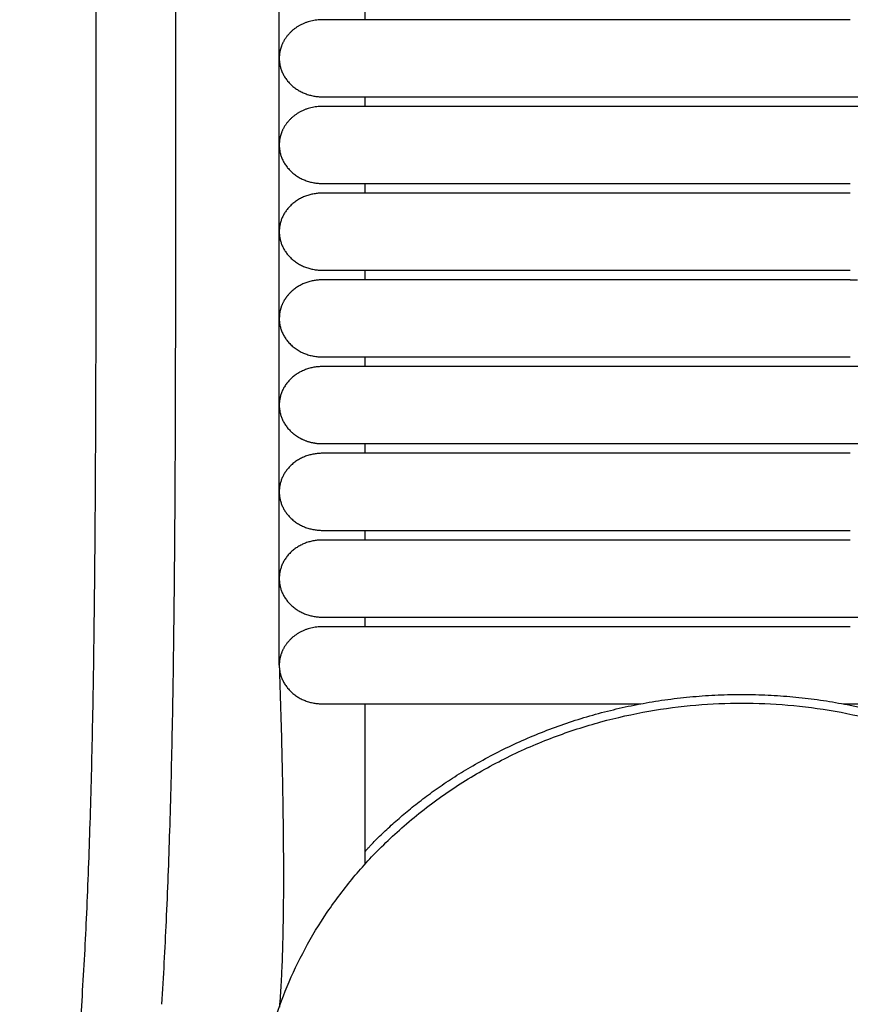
# Model space of a CAD drawing. Header units: millimetres. Extents: x -31695 to -19845, y -5614 to 7253.
# Tile 255 of 256: x -27603 to -27559, y 4580 to 4632. Entities that reach past the tile are written whole.
import ezdxf

# ---------------------------------------------------------------- set-up
doc = ezdxf.new("R2010")
doc.units = ezdxf.units.MM
doc.layers.add('2d', color=7, linetype='Continuous', true_color=0x000000)

msp = doc.modelspace()

# ---------------------------------------------------------------- linework, layer by layer
at = {"layer": '2d', "linetype": 'Continuous', "lineweight": -3}
msp.add_lwpolyline([(-27589.426, 4598.27), (-27589.426, 5374.719)], dxfattribs=at)
for points, knots in [([(-27595.609, 4580.414), (-27595.515, 4581.874), (-27595.437, 4583.335), (-27595.37, 4584.797), (-27595.297, 4586.378), (-27595.239, 4587.961), (-27595.189, 4589.544), (-27595.136, 4591.246), (-27595.094, 4592.949), (-27595.059, 4594.652), (-27595.021, 4596.505), (-27594.993, 4598.358), (-27594.97, 4600.211), (-27594.946, 4602.186), (-27594.929, 4604.161), (-27594.916, 4606.136), (-27594.902, 4608.199), (-27594.894, 4610.262), (-27594.888, 4612.325), (-27594.882, 4614.504), (-27594.879, 4616.683), (-27594.877, 4618.862), (-27594.875, 4622.137), (-27594.875, 4625.411), (-27594.875, 4628.686), (-27594.876, 4639.331), (-27594.875, 4649.975), (-27594.875, 4660.62), (-27594.875, 4672.699), (-27594.875, 4684.778), (-27594.875, 4696.856), (-27594.875, 4710.296), (-27594.875, 4723.735), (-27594.875, 4737.175), (-27594.875, 4751.989), (-27594.875, 4766.804), (-27594.875, 4781.619), (-27594.875, 4813.556), (-27594.875, 4845.491), (-27594.875, 4877.427), (-27594.875, 4910.929), (-27594.875, 4944.432), (-27594.875, 4977.935), (-27594.875, 5011.437), (-27594.875, 5044.939), (-27594.875, 5078.441), (-27594.875, 5094.409), (-27594.875, 5110.377), (-27594.875, 5126.346), (-27594.875, 5142.314), (-27594.875, 5158.284), (-27594.875, 5174.252), (-27594.875, 5181.659), (-27594.875, 5189.066), (-27594.875, 5196.473), (-27594.875, 5203.88), (-27594.875, 5211.288), (-27594.875, 5218.695), (-27594.875, 5224.095), (-27594.875, 5229.495), (-27594.875, 5234.895)], [0, 0, 0, 0, 4.32571, 4.32571, 4.32571, 9.006348, 9.006348, 9.006348, 14.041632, 14.041632, 14.041632, 19.519096, 19.519096, 19.519096, 25.35732, 25.35732, 25.35732, 31.454857, 31.454857, 31.454857, 37.895938, 37.895938, 37.895938, 47.575429, 47.575429, 47.575429, 79.038556, 79.038556, 79.038556, 114.740207, 114.740207, 114.740207, 154.464201, 154.464201, 154.464201, 198.253062, 198.253062, 198.253062, 292.648844, 292.648844, 292.648844, 391.674129, 391.674129, 391.674129, 490.698643, 490.698643, 490.698643, 537.896832, 537.896832, 537.896832, 585.096367, 585.096367, 585.096367, 606.990068, 606.990068, 606.990068, 628.884072, 628.884072, 628.884072, 644.845046, 644.845046, 644.845046, 644.845046]), ([(-27599.815, 4580.596), (-27599.721, 4582.035), (-27599.643, 4583.484), (-27599.576, 4584.924), (-27599.504, 4586.492), (-27599.444, 4588.061), (-27599.395, 4589.629), (-27599.341, 4591.321), (-27599.298, 4593.014), (-27599.263, 4594.706), (-27599.224, 4596.551), (-27599.195, 4598.396), (-27599.171, 4600.241), (-27599.146, 4602.211), (-27599.128, 4604.181), (-27599.114, 4606.15), (-27599.1, 4608.21), (-27599.09, 4610.269), (-27599.083, 4612.329), (-27599.076, 4614.506), (-27599.073, 4616.683), (-27599.07, 4618.86), (-27599.067, 4621.379), (-27599.066, 4623.899), (-27599.065, 4626.418), (-27599.065, 4627.173), (-27599.065, 4627.928), (-27599.064, 4628.683), (-27599.061, 4639.328), (-27599.058, 4649.973), (-27599.056, 4660.618), (-27599.053, 4672.697), (-27599.051, 4684.776), (-27599.049, 4696.855), (-27599.047, 4710.294), (-27599.046, 4723.734), (-27599.045, 4737.174), (-27599.043, 4751.989), (-27599.042, 4766.803), (-27599.041, 4781.618), (-27599.04, 4813.555), (-27599.039, 4845.491), (-27599.038, 4877.427), (-27599.038, 4910.93), (-27599.038, 4944.432), (-27599.038, 4977.935), (-27599.038, 5011.437), (-27599.038, 5044.939), (-27599.038, 5078.441), (-27599.039, 5094.41), (-27599.039, 5110.378), (-27599.039, 5126.346), (-27599.04, 5142.315), (-27599.04, 5158.284), (-27599.041, 5174.252), (-27599.042, 5181.659), (-27599.042, 5189.067), (-27599.043, 5196.474), (-27599.043, 5202.878), (-27599.044, 5209.282), (-27599.044, 5215.686)], [0, 0, 0, 0, 4.271346, 4.271346, 4.271346, 8.910793, 8.910793, 8.910793, 13.915218, 13.915218, 13.915218, 19.369775, 19.369775, 19.369775, 25.191998, 25.191998, 25.191998, 31.279337, 31.279337, 31.279337, 37.714779, 37.714779, 37.714779, 45.161136, 45.161136, 45.161136, 47.392834, 47.392834, 47.392834, 78.857016, 78.857016, 78.857016, 114.55941, 114.55941, 114.55941, 154.283912, 154.283912, 154.283912, 198.073133, 198.073133, 198.073133, 292.469323, 292.469323, 292.469323, 391.494727, 391.494727, 391.494727, 490.51936, 490.51936, 490.51936, 537.717708, 537.717708, 537.717708, 584.917492, 584.917492, 584.917492, 606.811354, 606.811354, 606.811354, 625.740521, 625.740521, 625.740521, 625.740521]), ([(-27559.349, 4628.212), (-27559.121, 4628.212), (-27558.891, 4628.212), (-27558.664, 4628.212), (-27558.436, 4628.212), (-27558.208, 4628.212), (-27557.98, 4628.212), (-27557.752, 4628.212), (-27557.525, 4628.212), (-27557.298, 4628.212), (-27557.071, 4628.212), (-27556.845, 4628.212), (-27556.62, 4628.212), (-27556.395, 4628.212), (-27556.171, 4628.212), (-27555.948, 4628.212), (-27555.726, 4628.212), (-27555.504, 4628.212), (-27555.284, 4628.212), (-27555.064, 4628.212), (-27554.846, 4628.212), (-27554.63, 4628.212), (-27554.576, 4628.212), (-27554.522, 4628.212), (-27554.468, 4628.212), (-27554.414, 4628.212), (-27554.36, 4628.212), (-27554.307, 4628.212), (-27554.2, 4628.212), (-27554.093, 4628.212), (-27553.987, 4628.212), (-27553.774, 4628.212), (-27553.565, 4628.212), (-27553.359, 4628.212), (-27553.153, 4628.212), (-27552.951, 4628.212), (-27552.752, 4628.212), (-27552.553, 4628.212), (-27552.358, 4628.212), (-27552.167, 4628.212), (-27551.976, 4628.212), (-27551.788, 4628.212), (-27551.605, 4628.212), (-27551.421, 4628.212), (-27551.242, 4628.212), (-27551.066, 4628.212), (-27550.891, 4628.212), (-27550.719, 4628.212), (-27550.552, 4628.212), (-27550.385, 4628.212), (-27550.222, 4628.212), (-27550.063, 4628.212), (-27549.905, 4628.212), (-27549.751, 4628.212), (-27549.548, 4628.212), (-27549.53, 4628.212), (-27549.513, 4628.212), (-27549.391, 4628.212), (-27549.322, 4628.212), (-27549.253, 4628.212), (-27549.134, 4628.212), (-27549.117, 4628.212), (-27549.1, 4628.212), (-27548.982, 4628.212), (-27548.949, 4628.212), (-27548.916, 4628.212), (-27548.784, 4628.212), (-27548.719, 4628.212), (-27548.654, 4628.212), (-27548.59, 4628.212), (-27548.526, 4628.212), (-27548.463, 4628.212), (-27548.401, 4628.212), (-27548.37, 4628.212), (-27548.339, 4628.212), (-27548.216, 4628.212), (-27548.156, 4628.212), (-27548.096, 4628.212), (-27548.037, 4628.212), (-27547.978, 4628.212), (-27547.919, 4628.212), (-27547.862, 4628.212), (-27547.805, 4628.212), (-27547.748, 4628.212), (-27547.693, 4628.212), (-27547.665, 4628.212), (-27547.638, 4628.212), (-27547.529, 4628.212), (-27547.476, 4628.212), (-27547.423, 4628.212), (-27546.808, 4628.212)], [0, 0, 0, 0, 0.658366, 0.658366, 0.658366, 1.318038, 1.318038, 1.318038, 1.978912, 1.978912, 1.978912, 2.640875, 2.640875, 2.640875, 3.303813, 3.303813, 3.303813, 3.967626, 3.967626, 3.967626, 4.632246, 4.632246, 4.632246, 4.798507, 4.798507, 4.798507, 4.964815, 4.964815, 4.964815, 5.297586, 5.297586, 5.297586, 5.962019, 5.962019, 5.962019, 6.620303, 6.620303, 6.620303, 7.272781, 7.272781, 7.272781, 7.919518, 7.919518, 7.919518, 8.560439, 8.560439, 8.560439, 9.195412, 9.195412, 9.195412, 9.824209, 9.824209, 9.824209, 10.519526, 10.519526, 10.519526, 10.739223, 10.739223, 10.739223, 11.107917, 11.107917, 11.107917, 11.33061, 11.33061, 11.33061, 11.629215, 11.629215, 11.629215, 11.929698, 11.929698, 11.929698, 12.232016, 12.232016, 12.232016, 12.536122, 12.536122, 12.536122, 12.841991, 12.841991, 12.841991, 13.14959, 13.14959, 13.14959, 13.458898, 13.458898, 13.458898, 13.769898, 13.769898, 13.769898, 14.082578, 14.082578, 14.082578, 14.082578]), ([(-27557.894, 4627.704), (-27558.324, 4627.704), (-27558.757, 4627.704), (-27559.909, 4627.704), (-27560.626, 4627.704), (-27561.335, 4627.704)], [-2.32221383, -2.32221383, -2.32221383, -2.32221383, -2.31409427, -2.31409427, -2.30066392, -2.30066392, -2.30066392, -2.30066392]), ([(-27546.155, 4614.002), (-27546.375, 4614.002), (-27546.575, 4614.002), (-27546.82, 4614.002), (-27546.823, 4614.002), (-27546.825, 4614.002), (-27546.936, 4614.002), (-27546.947, 4614.002), (-27546.958, 4614.002), (-27547.075, 4614.002), (-27547.087, 4614.002), (-27547.098, 4614.002), (-27547.22, 4614.002), (-27547.245, 4614.002), (-27547.27, 4614.002), (-27547.372, 4614.002), (-27547.423, 4614.002), (-27547.476, 4614.002), (-27547.57, 4614.002), (-27547.573, 4614.002), (-27547.576, 4614.002), (-27547.693, 4614.002), (-27547.748, 4614.002), (-27547.805, 4614.002), (-27547.862, 4614.002), (-27547.919, 4614.002), (-27547.977, 4614.002), (-27548.036, 4614.002), (-27548.096, 4614.002), (-27548.155, 4614.002), (-27548.216, 4614.002), (-27548.247, 4614.002), (-27548.277, 4614.002), (-27548.401, 4614.002), (-27548.463, 4614.002), (-27548.526, 4614.002), (-27548.59, 4614.002), (-27548.654, 4614.002), (-27548.719, 4614.002), (-27548.883, 4614.002), (-27548.916, 4614.002), (-27548.949, 4614.002), (-27549.033, 4614.002), (-27549.049, 4614.002), (-27549.066, 4614.002), (-27549.185, 4614.002), (-27549.253, 4614.002), (-27549.322, 4614.002), (-27549.391, 4614.002), (-27549.426, 4614.002), (-27549.46, 4614.002), (-27549.601, 4614.002), (-27549.75, 4614.002), (-27549.905, 4614.002), (-27550.063, 4614.002), (-27550.222, 4614.002), (-27550.385, 4614.002), (-27550.552, 4614.002), (-27550.719, 4614.002), (-27550.891, 4614.002), (-27551.066, 4614.002), (-27551.242, 4614.002), (-27551.421, 4614.002), (-27551.605, 4614.002), (-27551.788, 4614.002), (-27551.976, 4614.002), (-27552.167, 4614.002), (-27552.358, 4614.002), (-27552.553, 4614.002), (-27552.752, 4614.002), (-27552.951, 4614.002), (-27553.153, 4614.002), (-27553.359, 4614.002), (-27553.565, 4614.002), (-27553.774, 4614.002), (-27553.987, 4614.002), (-27554.093, 4614.002), (-27554.2, 4614.002), (-27554.307, 4614.002), (-27554.36, 4614.002), (-27554.414, 4614.002), (-27554.468, 4614.002), (-27554.522, 4614.002), (-27554.576, 4614.002), (-27554.63, 4614.002), (-27554.846, 4614.002), (-27555.064, 4614.002), (-27555.284, 4614.002), (-27555.504, 4614.002), (-27555.725, 4614.002), (-27555.948, 4614.002), (-27556.171, 4614.002), (-27556.395, 4614.002), (-27556.62, 4614.002), (-27556.845, 4614.002), (-27557.071, 4614.002), (-27557.298, 4614.002), (-27557.525, 4614.002), (-27557.752, 4614.002), (-27557.98, 4614.002), (-27558.208, 4614.002), (-27558.436, 4614.002), (-27558.664, 4614.002), (-27558.892, 4614.002), (-27559.121, 4614.002), (-27559.349, 4614.002)], [2.070105, 2.070105, 2.070105, 2.070105, 3.695037, 3.695037, 3.695037, 3.951576, 3.951576, 3.951576, 4.243284, 4.243284, 4.243284, 4.533434, 4.533434, 4.533434, 4.822033, 4.822033, 4.822033, 5.180608, 5.180608, 5.180608, 5.3946, 5.3946, 5.3946, 5.678556, 5.678556, 5.678556, 5.960943, 5.960943, 5.960943, 6.241741, 6.241741, 6.241741, 6.520926, 6.520926, 6.520926, 6.798468, 6.798468, 6.798468, 7.21161, 7.21161, 7.21161, 7.41672, 7.41672, 7.41672, 7.62083, 7.62083, 7.62083, 7.891382, 7.891382, 7.891382, 8.160064, 8.160064, 8.160064, 8.73139, 8.73139, 8.73139, 9.308632, 9.308632, 9.308632, 9.891555, 9.891555, 9.891555, 10.47993, 10.47993, 10.47993, 11.073646, 11.073646, 11.073646, 11.67264, 11.67264, 11.67264, 12.276954, 12.276954, 12.276954, 12.886917, 12.886917, 12.886917, 13.192413, 13.192413, 13.192413, 13.345094, 13.345094, 13.345094, 13.497729, 13.497729, 13.497729, 14.107864, 14.107864, 14.107864, 14.71726, 14.71726, 14.71726, 15.325859, 15.325859, 15.325859, 15.933555, 15.933555, 15.933555, 16.540262, 16.540262, 16.540262, 17.145854, 17.145854, 17.145854, 17.750254, 17.750254, 17.750254, 17.750254]), ([(-27559.349, 4609.942), (-27559.121, 4609.942), (-27558.891, 4609.942), (-27558.664, 4609.942), (-27558.436, 4609.942), (-27558.208, 4609.942), (-27557.98, 4609.942), (-27557.752, 4609.942), (-27557.525, 4609.942), (-27557.298, 4609.942), (-27557.071, 4609.942), (-27556.845, 4609.942), (-27556.62, 4609.942), (-27556.395, 4609.942), (-27556.171, 4609.942), (-27555.948, 4609.942), (-27555.726, 4609.942), (-27555.504, 4609.942), (-27555.284, 4609.942), (-27555.064, 4609.942), (-27554.846, 4609.942), (-27554.63, 4609.942), (-27554.576, 4609.942), (-27554.522, 4609.942), (-27554.468, 4609.942), (-27554.414, 4609.942), (-27554.36, 4609.942), (-27554.307, 4609.942), (-27554.2, 4609.942), (-27554.093, 4609.942), (-27553.987, 4609.942), (-27553.774, 4609.942), (-27553.565, 4609.942), (-27553.359, 4609.942), (-27553.153, 4609.942), (-27552.951, 4609.942), (-27552.752, 4609.942), (-27552.553, 4609.942), (-27552.358, 4609.942), (-27552.167, 4609.942), (-27551.976, 4609.942), (-27551.788, 4609.942), (-27551.605, 4609.942), (-27551.421, 4609.942), (-27551.242, 4609.942), (-27551.066, 4609.942), (-27550.891, 4609.942), (-27550.719, 4609.942), (-27550.552, 4609.942), (-27550.385, 4609.942), (-27550.222, 4609.942), (-27550.063, 4609.942), (-27549.905, 4609.942), (-27549.751, 4609.942), (-27549.548, 4609.942), (-27549.53, 4609.942), (-27549.513, 4609.942), (-27549.391, 4609.942), (-27549.322, 4609.942), (-27549.253, 4609.942), (-27549.134, 4609.942), (-27549.117, 4609.942), (-27549.1, 4609.942), (-27548.982, 4609.942), (-27548.949, 4609.942), (-27548.916, 4609.942), (-27548.784, 4609.942), (-27548.719, 4609.942), (-27548.654, 4609.942), (-27548.59, 4609.942), (-27548.526, 4609.942), (-27548.463, 4609.942), (-27548.401, 4609.942), (-27548.37, 4609.942), (-27548.339, 4609.942), (-27548.216, 4609.942), (-27548.156, 4609.942), (-27548.096, 4609.942), (-27548.037, 4609.942), (-27547.978, 4609.942), (-27547.919, 4609.942), (-27547.862, 4609.942), (-27547.805, 4609.942), (-27547.748, 4609.942), (-27547.693, 4609.942), (-27547.665, 4609.942), (-27547.638, 4609.942), (-27547.529, 4609.942), (-27547.476, 4609.942), (-27547.423, 4609.942), (-27546.808, 4609.942)], [0, 0, 0, 0, 0.658366, 0.658366, 0.658366, 1.318038, 1.318038, 1.318038, 1.978912, 1.978912, 1.978912, 2.640875, 2.640875, 2.640875, 3.303813, 3.303813, 3.303813, 3.967626, 3.967626, 3.967626, 4.632247, 4.632247, 4.632247, 4.798507, 4.798507, 4.798507, 4.964816, 4.964816, 4.964816, 5.297586, 5.297586, 5.297586, 5.962019, 5.962019, 5.962019, 6.620303, 6.620303, 6.620303, 7.272781, 7.272781, 7.272781, 7.919518, 7.919518, 7.919518, 8.560439, 8.560439, 8.560439, 9.195412, 9.195412, 9.195412, 9.82421, 9.82421, 9.82421, 10.519526, 10.519526, 10.519526, 10.739223, 10.739223, 10.739223, 11.107918, 11.107918, 11.107918, 11.330611, 11.330611, 11.330611, 11.629215, 11.629215, 11.629215, 11.929699, 11.929699, 11.929699, 12.232016, 12.232016, 12.232016, 12.536123, 12.536123, 12.536123, 12.841991, 12.841991, 12.841991, 13.149591, 13.149591, 13.149591, 13.458899, 13.458899, 13.458899, 13.769898, 13.769898, 13.769898, 14.082578, 14.082578, 14.082578, 14.082578]), ([(-27559.349, 4600.808), (-27559.121, 4600.808), (-27558.891, 4600.808), (-27558.664, 4600.808), (-27558.436, 4600.808), (-27558.208, 4600.808), (-27557.98, 4600.808), (-27557.752, 4600.808), (-27557.525, 4600.808), (-27557.298, 4600.808), (-27557.071, 4600.808), (-27556.845, 4600.808), (-27556.62, 4600.808), (-27556.395, 4600.808), (-27556.171, 4600.808), (-27555.948, 4600.808), (-27555.726, 4600.808), (-27555.504, 4600.808), (-27555.284, 4600.808), (-27555.064, 4600.808), (-27554.846, 4600.808), (-27554.63, 4600.808), (-27554.576, 4600.808), (-27554.522, 4600.808), (-27554.468, 4600.808), (-27554.414, 4600.808), (-27554.36, 4600.808), (-27554.307, 4600.808), (-27554.2, 4600.808), (-27554.093, 4600.808), (-27553.987, 4600.808), (-27553.774, 4600.808), (-27553.565, 4600.808), (-27553.359, 4600.808), (-27553.153, 4600.808), (-27552.951, 4600.808), (-27552.752, 4600.808), (-27552.553, 4600.808), (-27552.358, 4600.808), (-27552.167, 4600.808), (-27551.976, 4600.808), (-27551.788, 4600.808), (-27551.605, 4600.808), (-27551.421, 4600.808), (-27551.242, 4600.808), (-27551.066, 4600.808), (-27550.891, 4600.808), (-27550.719, 4600.808), (-27550.552, 4600.808), (-27550.385, 4600.808), (-27550.222, 4600.808), (-27550.063, 4600.808), (-27549.905, 4600.808), (-27549.751, 4600.808), (-27549.548, 4600.808), (-27549.53, 4600.808), (-27549.513, 4600.808), (-27549.391, 4600.808), (-27549.322, 4600.808), (-27549.253, 4600.808), (-27549.134, 4600.808), (-27549.117, 4600.808), (-27549.1, 4600.808), (-27548.982, 4600.808), (-27548.949, 4600.808), (-27548.916, 4600.808), (-27548.784, 4600.808), (-27548.719, 4600.808), (-27548.654, 4600.808), (-27548.59, 4600.808), (-27548.526, 4600.808), (-27548.463, 4600.808), (-27548.401, 4600.808), (-27548.37, 4600.808), (-27548.339, 4600.808), (-27548.216, 4600.808), (-27548.156, 4600.808), (-27548.096, 4600.808), (-27548.037, 4600.808), (-27547.978, 4600.808), (-27547.919, 4600.808), (-27547.862, 4600.808), (-27547.805, 4600.808), (-27547.748, 4600.808), (-27547.693, 4600.808), (-27547.665, 4600.808), (-27547.638, 4600.808), (-27547.529, 4600.808), (-27547.476, 4600.808), (-27547.423, 4600.808), (-27546.808, 4600.808)], [0, 0, 0, 0, 0.658366, 0.658366, 0.658366, 1.318038, 1.318038, 1.318038, 1.978912, 1.978912, 1.978912, 2.640876, 2.640876, 2.640876, 3.303813, 3.303813, 3.303813, 3.967626, 3.967626, 3.967626, 4.632247, 4.632247, 4.632247, 4.798507, 4.798507, 4.798507, 4.964816, 4.964816, 4.964816, 5.297586, 5.297586, 5.297586, 5.962019, 5.962019, 5.962019, 6.620303, 6.620303, 6.620303, 7.272781, 7.272781, 7.272781, 7.919518, 7.919518, 7.919518, 8.56044, 8.56044, 8.56044, 9.195412, 9.195412, 9.195412, 9.82421, 9.82421, 9.82421, 10.519526, 10.519526, 10.519526, 10.739224, 10.739224, 10.739224, 11.107918, 11.107918, 11.107918, 11.330611, 11.330611, 11.330611, 11.629216, 11.629216, 11.629216, 11.929699, 11.929699, 11.929699, 12.232017, 12.232017, 12.232017, 12.536123, 12.536123, 12.536123, 12.841991, 12.841991, 12.841991, 13.149591, 13.149591, 13.149591, 13.458899, 13.458899, 13.458899, 13.769899, 13.769899, 13.769899, 14.082578, 14.082578, 14.082578, 14.082578]), ([(-27559.349, 4596.24), (-27559.121, 4596.24), (-27558.891, 4596.24), (-27558.664, 4596.24), (-27558.436, 4596.24), (-27558.208, 4596.24), (-27557.98, 4596.24), (-27557.752, 4596.24), (-27557.525, 4596.24), (-27557.298, 4596.24), (-27557.071, 4596.24), (-27556.845, 4596.24), (-27556.62, 4596.24), (-27556.395, 4596.24), (-27556.171, 4596.24), (-27555.948, 4596.24), (-27555.726, 4596.24), (-27555.504, 4596.24), (-27555.284, 4596.24), (-27555.064, 4596.24), (-27554.846, 4596.24), (-27554.63, 4596.24), (-27554.576, 4596.24), (-27554.522, 4596.24), (-27554.468, 4596.24), (-27554.414, 4596.24), (-27554.36, 4596.24), (-27554.307, 4596.24), (-27554.2, 4596.24), (-27554.093, 4596.24), (-27553.987, 4596.24), (-27553.774, 4596.24), (-27553.565, 4596.24), (-27553.359, 4596.24), (-27553.153, 4596.24), (-27552.951, 4596.24), (-27552.752, 4596.24), (-27552.553, 4596.24), (-27552.358, 4596.24), (-27552.167, 4596.24), (-27551.976, 4596.24), (-27551.788, 4596.24), (-27551.605, 4596.24), (-27551.421, 4596.24), (-27551.242, 4596.24), (-27551.066, 4596.24), (-27550.891, 4596.24), (-27550.719, 4596.24), (-27550.552, 4596.24), (-27550.385, 4596.24), (-27550.222, 4596.24), (-27550.063, 4596.24), (-27549.905, 4596.24), (-27549.751, 4596.24), (-27549.548, 4596.24), (-27549.53, 4596.24), (-27549.513, 4596.24), (-27549.391, 4596.24), (-27549.322, 4596.24), (-27549.253, 4596.24), (-27549.185, 4596.24), (-27549.151, 4596.24), (-27549.117, 4596.24), (-27548.982, 4596.24), (-27548.949, 4596.24), (-27548.916, 4596.24), (-27548.784, 4596.24), (-27548.752, 4596.24), (-27548.719, 4596.24), (-27548.59, 4596.24), (-27548.526, 4596.24), (-27548.463, 4596.24), (-27548.401, 4596.24), (-27548.339, 4596.24), (-27548.277, 4596.24), (-27548.216, 4596.24), (-27548.156, 4596.24), (-27548.096, 4596.24), (-27548.037, 4596.24), (-27547.978, 4596.24), (-27547.919, 4596.24), (-27547.862, 4596.24), (-27547.833, 4596.24), (-27547.805, 4596.24), (-27547.693, 4596.24), (-27547.665, 4596.24), (-27547.638, 4596.24), (-27547.529, 4596.24), (-27547.476, 4596.24), (-27547.423, 4596.24), (-27546.808, 4596.24)], [0, 0, 0, 0, 0.658366, 0.658366, 0.658366, 1.318038, 1.318038, 1.318038, 1.978912, 1.978912, 1.978912, 2.640876, 2.640876, 2.640876, 3.303814, 3.303814, 3.303814, 3.967627, 3.967627, 3.967627, 4.632248, 4.632248, 4.632248, 4.798508, 4.798508, 4.798508, 4.964817, 4.964817, 4.964817, 5.297587, 5.297587, 5.297587, 5.96202, 5.96202, 5.96202, 6.620305, 6.620305, 6.620305, 7.272783, 7.272783, 7.272783, 7.91952, 7.91952, 7.91952, 8.560441, 8.560441, 8.560441, 9.195414, 9.195414, 9.195414, 9.824213, 9.824213, 9.824213, 10.519521, 10.519521, 10.519521, 10.739218, 10.739218, 10.739218, 11.033925, 11.033925, 11.033925, 11.330605, 11.330605, 11.330605, 11.62921, 11.62921, 11.62921, 11.929691, 11.929691, 11.929691, 12.232008, 12.232008, 12.232008, 12.536117, 12.536117, 12.536117, 12.841986, 12.841986, 12.841986, 13.149586, 13.149586, 13.149586, 13.458892, 13.458892, 13.458892, 13.769892, 13.769892, 13.769892, 14.082571, 14.082571, 14.082571, 14.082571]), ([(-27559.349, 4596.166), (-27558.692, 4596.034), (-27558.055, 4595.882), (-27556.787, 4595.532), (-27556.18, 4595.341), (-27554.404, 4594.716), (-27553.314, 4594.239), (-27551.39, 4593.265), (-27550.564, 4592.773), (-27549.197, 4591.877), (-27548.673, 4591.485), (-27548.353, 4591.235)], [-4.707518, -4.707518, -4.707518, -4.707518, -4.537448, -4.537448, -4.367491, -4.367491, -4.02987, -4.02987, -3.689472, -3.689472, -3.350421, -3.350421, -3.350421, -3.350421]), ([(-27584.892, 4588.477), (-27584.814, 4588.568), (-27584.778, 4588.608), (-27584.701, 4588.69), (-27584.66, 4588.733), (-27584.576, 4588.822), (-27584.532, 4588.867), (-27584.399, 4589.004), (-27584.306, 4589.098), (-27584.115, 4589.287), (-27584.017, 4589.383), (-27583.715, 4589.67), (-27583.504, 4589.864), (-27583.066, 4590.253), (-27582.838, 4590.448), (-27582.363, 4590.838), (-27582.116, 4591.034), (-27581.602, 4591.425), (-27581.335, 4591.62), (-27580.776, 4592.011), (-27580.484, 4592.206), (-27579.876, 4592.595), (-27579.559, 4592.789), (-27579.226, 4592.982)], [-3.3556122, -3.3556122, -3.3556122, -3.3556122, -3.3272436, -3.3272436, -3.298875, -3.298875, -3.2705064, -3.2705064, -3.2138241, -3.2138241, -3.1571417, -3.1571417, -3.0438162, -3.0438162, -2.930494, -2.930494, -2.8171715, -2.8171715, -2.7038505, -2.7038505, -2.5905287, -2.5905287, -2.4771978, -2.4771978, -2.4771978, -2.4771978]), ([(-27603.097, 4560.061), (-27602.983, 4560.384), (-27602.872, 4560.709), (-27602.766, 4561.035), (-27602.57, 4561.634), (-27602.388, 4562.236), (-27602.221, 4562.844), (-27602.038, 4563.508), (-27601.873, 4564.174), (-27601.723, 4564.846), (-27601.601, 4565.39), (-27601.489, 4565.935), (-27601.386, 4566.483), (-27601.343, 4566.707), (-27601.302, 4566.932), (-27601.262, 4567.157), (-27601.103, 4568.058), (-27600.963, 4568.971), (-27600.838, 4569.877), (-27600.694, 4570.922), (-27600.567, 4571.977), (-27600.453, 4573.026), (-27600.325, 4574.212), (-27600.212, 4575.41), (-27600.112, 4576.599), (-27600.003, 4577.895), (-27599.906, 4579.2), (-27599.815, 4580.596)], [0.793687, 0.793687, 0.793687, 0.793687, 1.812311, 1.812311, 1.812311, 3.682988, 3.682988, 3.682988, 5.725799, 5.725799, 5.725799, 7.380594, 7.380594, 7.380594, 8.060052, 8.060052, 8.060052, 10.787036, 10.787036, 10.787036, 13.928272, 13.928272, 13.928272, 17.483465, 17.483465, 17.483465, 21.353891, 21.353891, 21.353891, 21.353891])]:
    msp.add_open_spline(points, degree=3, knots=knots, dxfattribs=at)
for points, degree in [([(-27584.893, 4632.271), (-27584.893, 4632.525), (-27584.893, 4632.779)], 2), ([(-27559.349, 4632.271), (-27569.288, 4632.271), (-27579.226, 4632.271)], 2), ([(-27584.893, 4627.704), (-27584.893, 4627.958), (-27584.893, 4628.212)], 2), ([(-27579.226, 4628.212), (-27569.288, 4628.212), (-27559.349, 4628.212)], 2), ([(-27561.335, 4627.704), (-27570.281, 4627.704), (-27579.226, 4627.704)], 2), ([(-27584.893, 4623.137), (-27584.893, 4623.39), (-27584.893, 4623.644)], 2), ([(-27579.226, 4623.644), (-27569.288, 4623.644), (-27559.349, 4623.644)], 2), ([(-27559.349, 4623.137), (-27569.288, 4623.137), (-27579.226, 4623.137)], 2), ([(-27584.893, 4618.569), (-27584.893, 4618.823), (-27584.893, 4619.077)], 2), ([(-27579.226, 4619.077), (-27569.288, 4619.077), (-27559.349, 4619.077)], 2), ([(-27559.349, 4618.569), (-27569.288, 4618.569), (-27579.226, 4618.569)], 2), ([(-27559.349, 4618.57), (-27559.224, 4618.57), (-27559.1, 4618.57), (-27558.975, 4618.57)], 3), ([(-27584.893, 4614.002), (-27584.893, 4614.256), (-27584.893, 4614.51)], 2), ([(-27579.226, 4614.51), (-27569.288, 4614.51), (-27559.349, 4614.51)], 2), ([(-27559.349, 4614.002), (-27569.288, 4614.002), (-27579.226, 4614.002)], 2), ([(-27584.893, 4609.435), (-27584.893, 4609.689), (-27584.893, 4609.942)], 2), ([(-27579.226, 4609.942), (-27569.288, 4609.942), (-27559.349, 4609.942)], 2), ([(-27559.349, 4609.435), (-27569.288, 4609.435), (-27579.226, 4609.435)], 2), ([(-27584.893, 4604.867), (-27584.893, 4605.121), (-27584.893, 4605.375)], 2), ([(-27579.226, 4605.375), (-27569.288, 4605.375), (-27559.349, 4605.375)], 2), ([(-27559.349, 4604.867), (-27569.288, 4604.867), (-27579.226, 4604.867)], 2), ([(-27584.893, 4600.3), (-27584.893, 4600.554), (-27584.893, 4600.807)], 2), ([(-27579.226, 4600.807), (-27569.288, 4600.807), (-27559.349, 4600.807)], 2), ([(-27559.349, 4600.3), (-27569.288, 4600.3), (-27579.226, 4600.3)], 2), ([(-27589.426, 4598.27), (-27588.991, 4585.187), (-27589.421, 4580.27)], 2), ([(-27584.893, 4587.813), (-27584.893, 4592.027), (-27584.893, 4596.241)], 2), ([(-27579.226, 4596.24), (-27574.808, 4596.24), (-27570.389, 4596.24)], 2), ([(-27559.73, 4596.24), (-27559.54, 4596.24), (-27559.349, 4596.24)], 2)]:
    msp.add_open_spline(points, degree=degree, dxfattribs=at)
for points, weights in [([(-27587.16, 4632.271), (-27588.549, 4632.271), (-27589.179, 4631.163)], [1, 0.797556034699, 0.874965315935]), ([(-27587.16, 4627.704), (-27588.549, 4627.704), (-27589.179, 4626.596)], [1, 0.797556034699, 0.874965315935]), ([(-27588.189, 4610.163), (-27587.704, 4609.942), (-27587.16, 4609.942)], [0.874965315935, 0.909550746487, 1]), ([(-27587.16, 4600.3), (-27588.549, 4600.3), (-27589.179, 4599.192)], [1, 0.797556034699, 0.874965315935]), ([(-27579.226, 4592.982), (-27570.035, 4598.316), (-27559.349, 4596.166)], [1, 0.921841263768, 1])]:
    msp.add_rational_spline(points, weights, degree=2, dxfattribs=at)
for points, weights, knots in [([(-27579.226, 4632.271), (-27582.512, 4632.271), (-27584.836, 4632.271), (-27587.16, 4632.271), (-27587.16, 4632.271)], [1, 0.853553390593, 0.853553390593, 0.853553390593, 1], [0, 0, 0, 5.79899, 5.79899, 11.59798, 11.59798, 11.59798]), ([(-27589.179, 4631.163), (-27589.426, 4630.729), (-27589.426, 4630.242), (-27589.426, 4629.401), (-27588.762, 4628.806), (-27588.099, 4628.212), (-27587.16, 4628.212)], [0.874965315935, 0.909550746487, 1, 0.853553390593, 0.853553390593, 0.853553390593, 1], [2.290392, 2.290392, 2.290392, 3.313708, 3.313708, 4.970563, 4.970563, 6.627417, 6.627417, 6.627417]), ([(-27587.16, 4628.212), (-27587.16, 4628.212), (-27584.836, 4628.212), (-27582.512, 4628.212), (-27579.226, 4628.212)], [1, 0.853553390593, 0.853553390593, 0.853553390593, 1], [0, 0, 0, 5.79899, 5.79899, 11.59798, 11.59798, 11.59798]), ([(-27579.226, 4627.704), (-27582.512, 4627.704), (-27584.836, 4627.704), (-27587.16, 4627.704), (-27587.16, 4627.704)], [1, 0.853553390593, 0.853553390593, 0.853553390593, 1], [0, 0, 0, 5.79899, 5.79899, 11.59798, 11.59798, 11.59798]), ([(-27589.179, 4626.596), (-27589.426, 4626.162), (-27589.426, 4625.674), (-27589.426, 4624.833), (-27588.762, 4624.239), (-27588.099, 4623.644), (-27587.16, 4623.644)], [0.874965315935, 0.909550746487, 1, 0.853553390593, 0.853553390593, 0.853553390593, 1], [2.290392, 2.290392, 2.290392, 3.313708, 3.313708, 4.970563, 4.970563, 6.627417, 6.627417, 6.627417]), ([(-27587.16, 4623.137), (-27589.426, 4623.137), (-27589.426, 4621.107), (-27589.426, 4619.077), (-27587.16, 4619.077)], [1, 0.707106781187, 1, 0.707106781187, 1], [6.283185, 6.283185, 6.283185, 9.424778, 9.424778, 12.566371, 12.566371, 12.566371]), ([(-27587.16, 4623.644), (-27587.16, 4623.644), (-27584.836, 4623.644), (-27582.512, 4623.644), (-27579.226, 4623.644)], [1, 0.853553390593, 0.853553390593, 0.853553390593, 1], [0, 0, 0, 5.79899, 5.79899, 11.59798, 11.59798, 11.59798]), ([(-27579.226, 4623.137), (-27582.512, 4623.137), (-27584.836, 4623.137), (-27587.16, 4623.137), (-27587.16, 4623.137)], [1, 0.853553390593, 0.853553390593, 0.853553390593, 1], [0, 0, 0, 5.79899, 5.79899, 11.59798, 11.59798, 11.59798]), ([(-27587.16, 4619.077), (-27587.16, 4619.077), (-27584.836, 4619.077), (-27582.512, 4619.077), (-27579.226, 4619.077)], [1, 0.853553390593, 0.853553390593, 0.853553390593, 1], [0, 0, 0, 5.79899, 5.79899, 11.59798, 11.59798, 11.59798]), ([(-27587.16, 4618.569), (-27588.099, 4618.569), (-27588.762, 4617.975), (-27589.016, 4617.748), (-27589.179, 4617.461)], [1, 0.853553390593, 0.853553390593, 0.853553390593, 0.874965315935], [0, 0, 0, 1.656854, 1.656854, 2.290392, 2.290392, 2.290392]), ([(-27579.226, 4618.569), (-27582.512, 4618.569), (-27584.836, 4618.569), (-27587.16, 4618.569), (-27587.16, 4618.569)], [1, 0.853553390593, 0.853553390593, 0.853553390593, 1], [0, 0, 0, 5.79899, 5.79899, 11.59798, 11.59798, 11.59798]), ([(-27589.179, 4617.461), (-27589.426, 4617.027), (-27589.426, 4616.539), (-27589.426, 4614.51), (-27587.16, 4614.51)], [0.874965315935, 0.909550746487, 1, 0.707106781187, 1], [14.737798, 14.737798, 14.737798, 15.707963, 15.707963, 18.849556, 18.849556, 18.849556]), ([(-27587.16, 4614.51), (-27587.16, 4614.51), (-27584.836, 4614.51), (-27582.512, 4614.51), (-27579.226, 4614.51)], [1, 0.853553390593, 0.853553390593, 0.853553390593, 1], [0, 0, 0, 5.79899, 5.79899, 11.59798, 11.59798, 11.59798]), ([(-27587.16, 4614.002), (-27588.099, 4614.002), (-27588.762, 4613.408), (-27589.426, 4612.813), (-27589.426, 4611.972), (-27589.426, 4611.131), (-27588.762, 4610.537), (-27588.509, 4610.309), (-27588.189, 4610.163)], [1, 0.853553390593, 0.853553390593, 0.853553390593, 1, 0.853553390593, 0.853553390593, 0.853553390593, 0.874965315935], [0, 0, 0, 1.656854, 1.656854, 3.313708, 3.313708, 4.970563, 4.970563, 5.604101, 5.604101, 5.604101]), ([(-27579.226, 4614.002), (-27582.512, 4614.002), (-27584.836, 4614.002), (-27587.16, 4614.002), (-27587.16, 4614.002)], [1, 0.853553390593, 0.853553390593, 0.853553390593, 1], [0, 0, 0, 5.79899, 5.79899, 11.59798, 11.59798, 11.59798]), ([(-27587.16, 4609.942), (-27587.16, 4609.942), (-27584.836, 4609.942), (-27582.512, 4609.942), (-27579.226, 4609.942)], [1, 0.853553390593, 0.853553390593, 0.853553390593, 1], [0, 0, 0, 5.79899, 5.79899, 11.59798, 11.59798, 11.59798]), ([(-27587.16, 4609.435), (-27589.426, 4609.435), (-27589.426, 4607.405), (-27589.426, 4605.375), (-27587.16, 4605.375)], [1, 0.707106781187, 1, 0.707106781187, 1], [6.283185, 6.283185, 6.283185, 9.424778, 9.424778, 12.566371, 12.566371, 12.566371]), ([(-27579.226, 4609.435), (-27582.512, 4609.435), (-27584.836, 4609.435), (-27587.16, 4609.435), (-27587.16, 4609.435)], [1, 0.853553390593, 0.853553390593, 0.853553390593, 1], [0, 0, 0, 5.79899, 5.79899, 11.59798, 11.59798, 11.59798]), ([(-27587.16, 4605.375), (-27587.16, 4605.375), (-27584.836, 4605.375), (-27582.512, 4605.375), (-27579.226, 4605.375)], [1, 0.853553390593, 0.853553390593, 0.853553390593, 1], [0, 0, 0, 5.79899, 5.79899, 11.59798, 11.59798, 11.59798]), ([(-27587.16, 4604.867), (-27588.099, 4604.867), (-27588.762, 4604.273), (-27589.426, 4603.678), (-27589.426, 4602.837), (-27589.426, 4601.997), (-27588.762, 4601.402), (-27588.099, 4600.807), (-27587.16, 4600.807)], [1, 0.853553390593, 0.853553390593, 0.853553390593, 1, 0.853553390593, 0.853553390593, 0.853553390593, 1], [0, 0, 0, 1.656854, 1.656854, 3.313708, 3.313708, 4.970563, 4.970563, 6.627417, 6.627417, 6.627417]), ([(-27579.226, 4604.867), (-27582.512, 4604.867), (-27584.836, 4604.867), (-27587.16, 4604.867), (-27587.16, 4604.867)], [1, 0.853553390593, 0.853553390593, 0.853553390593, 1], [0, 0, 0, 5.79899, 5.79899, 11.59798, 11.59798, 11.59798]), ([(-27587.16, 4600.807), (-27587.16, 4600.807), (-27584.836, 4600.807), (-27582.512, 4600.807), (-27579.226, 4600.807)], [1, 0.853553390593, 0.853553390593, 0.853553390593, 1], [0, 0, 0, 5.79899, 5.79899, 11.59798, 11.59798, 11.59798]), ([(-27579.226, 4600.3), (-27582.512, 4600.3), (-27584.836, 4600.3), (-27587.16, 4600.3), (-27587.16, 4600.3)], [1, 0.853553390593, 0.853553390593, 0.853553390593, 1], [0, 0, 0, 5.79899, 5.79899, 11.59798, 11.59798, 11.59798]), ([(-27589.179, 4599.192), (-27589.426, 4598.757), (-27589.426, 4598.27), (-27589.426, 4597.429), (-27588.762, 4596.835), (-27588.099, 4596.24), (-27587.16, 4596.24)], [0.874965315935, 0.909550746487, 1, 0.853553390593, 0.853553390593, 0.853553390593, 1], [2.290392, 2.290392, 2.290392, 3.313708, 3.313708, 4.970563, 4.970563, 6.627417, 6.627417, 6.627417]), ([(-27590.599, 4573.403), (-27590.599, 4596.275), (-27565.06, 4596.275), (-27539.521, 4596.275), (-27539.521, 4573.403)], [1, 0.707106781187, 1, 0.707106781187, 1], [78.539816, 78.539816, 78.539816, 117.809725, 117.809725, 157.079633, 157.079633, 157.079633]), ([(-27587.16, 4596.24), (-27587.16, 4596.24), (-27584.836, 4596.24), (-27582.512, 4596.24), (-27579.226, 4596.24)], [1, 0.853553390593, 0.853553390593, 0.853553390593, 1], [0, 0, 0, 5.79899, 5.79899, 11.59798, 11.59798, 11.59798])]:
    msp.add_rational_spline(points, weights, degree=2, knots=knots, dxfattribs=at)

doc.saveas('drawing.dxf')
